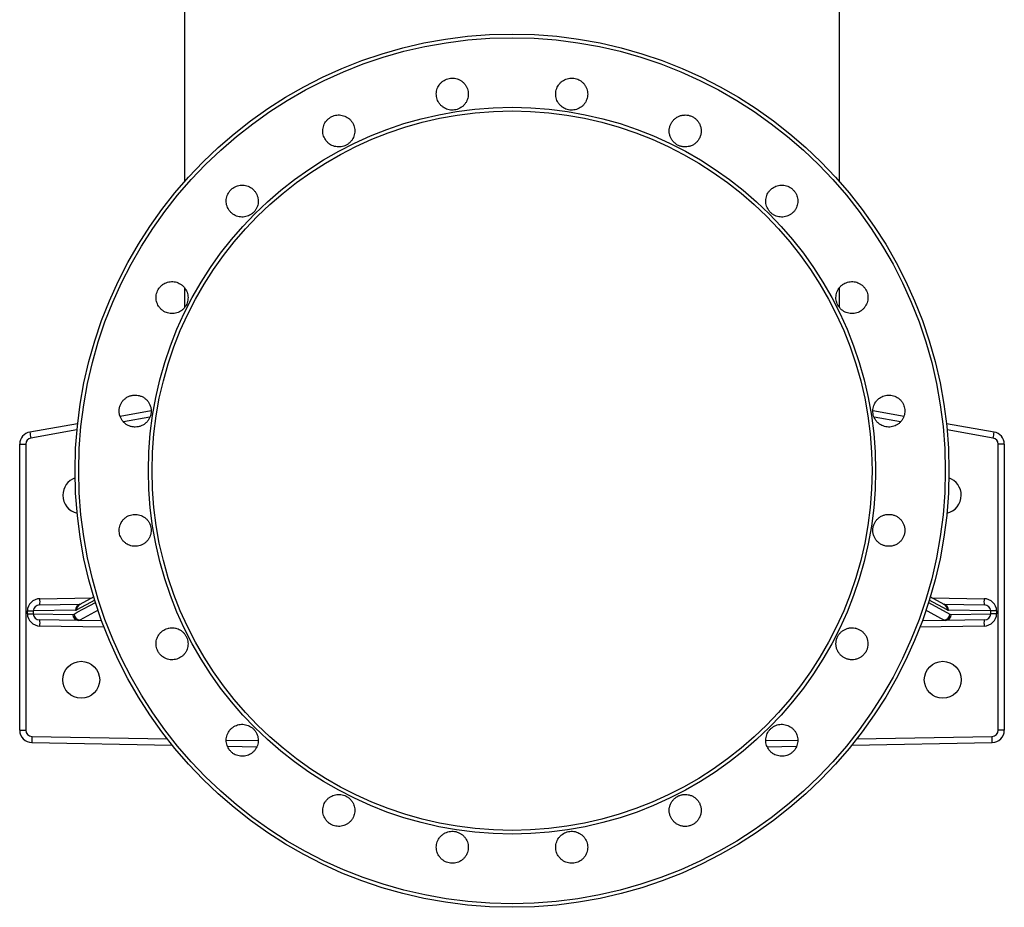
# Model space of a CAD drawing. Header units: millimetres. Extents: x 5387 to 12081, y 1443 to 15453.
# Tile 1 of 27: x 6262 to 10262, y 1443 to 5052. Entities that reach past the tile are written whole.
import ezdxf

# ---------------------------------------------------------------- set-up
doc = ezdxf.new("R2010")
doc.units = ezdxf.units.MM
doc.header["$LTSCALE"] = 5

msp = doc.modelspace()

# ---------------------------------------------------------------- linework, layer by layer
at = {"color": 7, "linetype": 'Continuous', "lineweight": 25}
for p, q in [((6931.6, 5313.4), (6931.6, 4394)), ((9591.6, 4394), (9591.6, 5313.4)), ((6931.6, 3961.8), (6931.6, 3881.4)), ((9591.6, 3882.2), (9591.6, 3962)), ((6669.2, 3440.4), (6795.5, 3462.6)), ((9727.7, 3462.6), (9854.1, 3440.3)), ((6302.9, 3375.8), (6496.9, 3410)), ((10026.2, 3410), (10220.2, 3375.8)), ((6261.6, 3326.5), (6286.1, 3326.5)), ((6261.6, 2163.3), (6261.6, 3326.5)), ((6286.1, 3326.5), (6286.1, 2163.3)), ((10237, 2163.3), (10237, 3326.5)), ((10261.6, 3326.5), (10237, 3326.5)), ((10261.6, 3326.5), (10261.6, 2163.3)), ((6562.4, 2705.3), (6505.5, 2674.4)), ((10017.6, 2674.4), (9960.7, 2705.3)), ((6292.7, 2637.2), (6292.7, 2648.2)), ((6292.7, 2648.2), (6316.4, 2648.2)), ((6488.6, 2651.2), (6316.4, 2648.2)), ((6316.4, 2648.2), (6316.4, 2637.2)), ((6343.8, 2673.2), (6508.6, 2676.1)), ((10014.5, 2676.1), (10179.3, 2673.2)), ((10206.7, 2648.2), (10034.5, 2651.2)), ((10206.7, 2637.2), (10206.7, 2648.2)), ((10230.4, 2648.2), (10206.7, 2648.2)), ((10230.4, 2648.2), (10230.4, 2637.2)), ((6292.7, 2637.2), (6316.4, 2637.2)), ((6316.4, 2637.2), (6477.3, 2634.3)), ((6501, 2609.4), (6343.8, 2612.1)), ((6477.3, 2634.3), (6482.7, 2635.8)), ((6506.4, 2611), (6501, 2609.4)), ((6595.9, 2607.7), (6501, 2609.4)), ((10022.1, 2609.4), (9927.3, 2607.7)), ((10022.1, 2609.4), (10016.7, 2611)), ((10179.3, 2612.1), (10022.1, 2609.4)), ((10040.4, 2635.8), (10045.8, 2634.3)), ((10045.8, 2634.3), (10206.7, 2637.2)), ((10230.4, 2637.2), (10206.7, 2637.2)), ((6261.6, 2163.3), (6286.1, 2163.3)), ((10261.6, 2163.3), (10237, 2163.3)), ((6310.7, 2113.2), (6881.1, 2102.7)), ((7105.2, 2098.5), (7224.8, 2096.3)), ((9298.1, 2096.3), (9417.8, 2098.5)), ((9642, 2102.7), (10212.5, 2113.2))]:
    msp.add_line(p, q, dxfattribs=at)
at = {"color": 8, "linetype": 'Continuous', "lineweight": 25}
for p, q in [((6790.6, 3436.5), (6682.7, 3417.4)), ((9840.4, 3417.4), (9732.4, 3436.5)), ((6494.3, 3384.2), (6306.8, 3351.1)), ((10216.3, 3351.1), (10028.8, 3384.2)), ((6343.8, 2698.2), (6556.1, 2701.9)), ((6566.4, 2692.2), (6493.3, 2652.5)), ((9953.5, 2683), (10040.4, 2635.8)), ((10029.8, 2652.5), (9956.7, 2692.2)), ((9967, 2701.9), (10179.3, 2698.2)), ((6580.2, 2651.1), (6506.4, 2611)), ((6506.4, 2611), (6595.2, 2609.5)), ((9927.9, 2609.5), (10016.7, 2611)), ((6604.4, 2582.6), (6343.8, 2587.1)), ((6897.1, 2577.4), (6866.2, 2578)), ((9657.5, 2578), (9625.8, 2577.4)), ((10179.3, 2587.1), (9918.7, 2582.6)), ((6310.7, 2138.2), (6861, 2128.1)), ((7100.8, 2123.6), (7230.4, 2121.2)), ((9292.8, 2121.2), (9422.5, 2123.6)), ((9662.1, 2128.1), (10212.4, 2138.2))]:
    msp.add_line(p, q, dxfattribs=at)
at = {"color": 8, "linetype": 'Continuous', "lineweight": 25, "flags": 128}
for points in [[(6482.7, 2635.8), (6495.5, 2642.7), (6546.8, 2670.5), (6569.7, 2683)], [(10016.7, 2611), (10003.9, 2618), (9952.6, 2645.8), (9942.9, 2651.1)]]:
    msp.add_lwpolyline(points, dxfattribs=at)
at = {"color": 7, "linetype": 'Continuous', "lineweight": 25}
for centre, radius in [((8261.6, 3218.5), 1775), ((8261.6, 3218.5), 1760.3), ((8261.6, 3218.5), 1477.2), ((8261.6, 3218.5), 1462.5), ((6511.6, 2368.5), 75), ((10011.6, 2368.5), 75)]:
    msp.add_circle(centre, radius, dxfattribs=at)
for centre, radius, start, end in [((6311.6, 3326.5), 50, 100, 180), ((6662.7, 3420.2), 362.5, 187.0419, 190.9825), ((9860.5, 3420.2), 362.5, 349.0175, 352.9581), ((10211.6, 3326.5), 50, 0, 80), ((6311.1, 3326.5), 25, 100, 180), ((10212, 3326.5), 25, 0, 80), ((6511.6, 3118.5), 75, 109.2766, 180), ((10011.6, 3118.5), 75, 0, 70.7234), ((6511.6, 3118.5), 75, 180, 257.2643), ((10011.6, 3118.5), 75, 282.7357, 0), ((5985.6, 2685.7), 358.5, 358.0019, 1.9981), ((10537.5, 2685.7), 358.5, 178.0019, 181.9981), ((5985.6, 2599.6), 358.5, 358.002, 1.998), ((6501.9, 2633.9), 24.6, 178.9683, 268.0115), ((6508.3, 2636.6), 25.6, 181.7996, 265.8302), ((10014.8, 2636.6), 25.6, 274.1698, 358.2004), ((10021.2, 2633.9), 24.6, 271.9885, 1.0317), ((10537.5, 2599.6), 358.5, 178.002, 181.998)]:
    msp.add_arc(centre, radius, start, end, dxfattribs=at)
at = {"color": 8, "linetype": 'Continuous', "lineweight": 25}
for centre, radius, start, end in [((6513.5, 2651.5), 24.8, 103.4938, 180.6718), ((6517.1, 2653.6), 23.8, 119.0226, 182.8171), ((10009.8, 2651.6), 24.7, 359.1039, 76.7305), ((10006, 2653.6), 23.8, 357.1829, 60.9774), ((6654.9, 2125.4), 344.5, 177.861, 182.0194), ((9868.2, 2125.4), 344.5, 357.9806, 2.139)]:
    msp.add_arc(centre, radius, start, end, dxfattribs=at)
at = {"color": 7, "linetype": 'Continuous', "lineweight": 25}
for centre, major_axis, ratio, start_param, end_param in [((6344.7, 2648.2), (52, 0.9), 0.961398, 1.571838, 3.125776), ((10178.4, 2648.2), (52, -0.9), 0.961398, 0.015817, 1.569755), ((6344.3, 2648.2), (27.9, 0.5), 0.897354, 1.571552, 3.12549), ((6488.6, 2776.2), (0.2, 125), 0.267902, 3.146631, 3.286511), ((10034.5, 2776.2), (-0.2, 125), 0.267902, 2.996674, 3.136555), ((10178.8, 2648.2), (27.9, -0.5), 0.897354, 0.016103, 1.57004), ((6344.7, 2637.1), (52, -0.9), 0.961398, 3.15741, 4.711347), ((6344.3, 2637.1), (27.9, -0.5), 0.897354, 3.157695, 4.711633), ((10178.8, 2637.1), (27.9, 0.5), 0.897354, 4.713145, 6.267083), ((10178.4, 2637.1), (52, 0.9), 0.961398, 4.71343, 6.267368), ((6311.6, 2163.3), (-35.3, 35.4), 0.999492, 0.786681, 2.340024), ((6311.1, 2163.3), (-6.7, 24.1), 0.998028, 1.300343, 2.853686), ((10212, 2163.3), (6.7, 24.1), 0.998028, 3.4295, 4.982843), ((10211.6, 2163.3), (35.3, 35.4), 0.999492, 3.943162, 5.496505)]:
    msp.add_ellipse(centre, major_axis=major_axis, ratio=ratio, start_param=start_param, end_param=end_param, dxfattribs=at)
for points, knots in [([(7973.1, 4703.5), (7975.8, 4701), (7981.2, 4696.1), (7990.8, 4690.6), (8001, 4686.6), (8011.8, 4684.5), (8022.8, 4684.2), (8033.7, 4685.7), (8044.2, 4689.1), (8054, 4694.2), (8062.7, 4700.8), (8070.3, 4708.8), (8076.3, 4718), (8080.8, 4728.1), (8083.5, 4738.7), (8084.4, 4749.7), (8083.4, 4760.7), (8080.6, 4771.3), (8076, 4781.3), (8069.9, 4790.5), (8062.3, 4798.4), (8053.4, 4805), (8043.6, 4809.9), (8033.1, 4813.2), (8022.2, 4814.6), (8011.2, 4814.2), (8000.4, 4812), (7990.2, 4808), (7980.8, 4802.3), (7972.4, 4795.1), (7965.4, 4786.6), (7959.9, 4777.1), (7956.1, 4766.8), (7954.1, 4756), (7953.9, 4745), (7955.6, 4734.1), (7959.1, 4723.7), (7964.6, 4713), (7970.1, 4706.9), (7973.1, 4703.5)], [0, 0, 0, 0, 0.026847, 0.053693, 0.08054, 0.107387, 0.13423, 0.161074, 0.187915, 0.214756, 0.241598, 0.26844, 0.295285, 0.32213, 0.348979, 0.375829, 0.402681, 0.429534, 0.456386, 0.483241, 0.510093, 0.536945, 0.563793, 0.590642, 0.617486, 0.644331, 0.671173, 0.698016, 0.724858, 0.7517, 0.778543, 0.805388, 0.832235, 0.859082, 0.885933, 0.912785, 0.939638, 0.966491, 1, 1, 1, 1]), ([(8458, 4703.5), (8460.8, 4701), (8466.2, 4696.1), (8475.7, 4690.6), (8486, 4686.6), (8496.8, 4684.5), (8507.8, 4684.2), (8518.7, 4685.7), (8529.1, 4689.1), (8538.9, 4694.2), (8547.7, 4700.8), (8555.2, 4708.8), (8561.3, 4718), (8565.8, 4728.1), (8568.4, 4738.7), (8569.3, 4749.7), (8568.3, 4760.7), (8565.6, 4771.3), (8561, 4781.3), (8554.8, 4790.5), (8547.2, 4798.4), (8538.4, 4805), (8528.6, 4809.9), (8518, 4813.2), (8507.1, 4814.6), (8496.1, 4814.2), (8485.4, 4812), (8475.1, 4808), (8465.7, 4802.3), (8457.4, 4795.1), (8450.4, 4786.6), (8444.9, 4777.1), (8441.1, 4766.8), (8439, 4755.9), (8438.9, 4744.9), (8440.5, 4734.1), (8444, 4723.6), (8449.5, 4713), (8455, 4706.9), (8458, 4703.5)], [0, 0, 0, 0, 0.026842, 0.053685, 0.080529, 0.107372, 0.134213, 0.161055, 0.187896, 0.214738, 0.241582, 0.268428, 0.295276, 0.322126, 0.348978, 0.375829, 0.402684, 0.429537, 0.45639, 0.483241, 0.510091, 0.536939, 0.563784, 0.590629, 0.617472, 0.644314, 0.671156, 0.697998, 0.724841, 0.751685, 0.778532, 0.80538, 0.83223, 0.859081, 0.885934, 0.912787, 0.939641, 0.966494, 1, 1, 1, 1]), ([(7511.9, 4553.6), (7514.6, 4551.1), (7520, 4546.2), (7529.6, 4540.7), (7539.8, 4536.8), (7550.6, 4534.6), (7561.6, 4534.4), (7572.5, 4535.9), (7583, 4539.3), (7592.8, 4544.3), (7601.5, 4551), (7609.1, 4559), (7615.1, 4568.2), (7619.6, 4578.2), (7622.3, 4588.9), (7623.2, 4599.9), (7622.2, 4610.8), (7619.4, 4621.5), (7614.8, 4631.5), (7608.7, 4640.6), (7601, 4648.5), (7592.2, 4655.1), (7582.4, 4660.1), (7571.9, 4663.3), (7561, 4664.8), (7550, 4664.4), (7539.2, 4662.1), (7529, 4658.1), (7519.6, 4652.4), (7511.2, 4645.2), (7504.2, 4636.8), (7498.7, 4627.2), (7494.9, 4616.9), (7492.9, 4606.1), (7492.7, 4595.1), (7494.4, 4584.2), (7497.9, 4573.8), (7503.4, 4563.2), (7508.9, 4557), (7511.9, 4553.6)], [0, 0, 0, 0, 0.02685, 0.0537, 0.080551, 0.107401, 0.134248, 0.161096, 0.187939, 0.214783, 0.241624, 0.268465, 0.295308, 0.322149, 0.348995, 0.375839, 0.402689, 0.429539, 0.456392, 0.483245, 0.510097, 0.536951, 0.563803, 0.590654, 0.617503, 0.644351, 0.671196, 0.69804, 0.724882, 0.751725, 0.778566, 0.805409, 0.832253, 0.859097, 0.885944, 0.912792, 0.939643, 0.966495, 1, 1, 1, 1]), ([(8919.3, 4553.6), (8922.3, 4550.6), (8925.6, 4547.9), (8930.9, 4544.3), (8932.7, 4543.2), (8936.4, 4541.2), (8938.4, 4540.3), (8944.3, 4537.9), (8948.4, 4536.6), (8954.6, 4535.4), (8956.7, 4535.1), (8961, 4534.6), (8963.1, 4534.5), (8969.5, 4534.5), (8973.7, 4535), (8980, 4536.2), (8982.1, 4536.7), (8986.1, 4538), (8990.1, 4539.4), (8994, 4541.2), (8997.7, 4543.2), (8999.6, 4544.3), (9004.9, 4547.9), (9008.2, 4550.6), (9012.7, 4555), (9014.1, 4556.6), (9016.8, 4559.9), (9018.1, 4561.7), (9021.6, 4567), (9023.6, 4570.7), (9026.1, 4576.6), (9026.8, 4578.6), (9028.1, 4582.7), (9028.6, 4584.8), (9029.8, 4591), (9030.2, 4595.2), (9030.2, 4603.8), (9029.8, 4608), (9028.6, 4614.2), (9028.1, 4616.3), (9026.8, 4620.4), (9026.1, 4622.4), (9023.7, 4628.3), (9021.7, 4632.1), (9018.1, 4637.4), (9016.9, 4639.1), (9014.2, 4642.4), (9012.7, 4644), (9008.2, 4648.5), (9005, 4651.2), (8999.6, 4654.7), (8997.8, 4655.8), (8994, 4657.9), (8990.2, 4659.7), (8986.2, 4661.1), (8982.1, 4662.3), (8980.1, 4662.9), (8973.8, 4664.1), (8969.5, 4664.5), (8963.2, 4664.5), (8961.1, 4664.4), (8956.8, 4664), (8954.7, 4663.7), (8948.4, 4662.5), (8944.4, 4661.3), (8938.5, 4658.8), (8936.5, 4657.9), (8932.8, 4655.9), (8930.9, 4654.8), (8925.6, 4651.3), (8922.4, 4648.6), (8917.8, 4644), (8916.4, 4642.5), (8913.7, 4639.2), (8911.2, 4635.8), (8909, 4632.1), (8907, 4628.4), (8906, 4626.4), (8903.6, 4620.5), (8902.3, 4616.5), (8900.7, 4608.2), (8900.2, 4603.9), (8900.2, 4595.4), (8900.6, 4591.2), (8901.9, 4584.9), (8902.4, 4582.8), (8903.6, 4578.7), (8905.1, 4574.7), (8906.9, 4570.9), (8908.9, 4567.1), (8910, 4565.3), (8913.5, 4559.9), (8916.2, 4556.6), (8919.3, 4553.6)], [0, 0, 0, 0, 0.03125, 0.03125, 0.046875, 0.046875, 0.0625, 0.0625, 0.09375, 0.09375, 0.109375, 0.109375, 0.125, 0.125, 0.15625, 0.15625, 0.171875, 0.171875, 0.1875, 0.203125, 0.203125, 0.21875, 0.21875, 0.25, 0.25, 0.265625, 0.265625, 0.28125, 0.28125, 0.3125, 0.3125, 0.328125, 0.328125, 0.34375, 0.34375, 0.375, 0.375, 0.40625, 0.40625, 0.421875, 0.421875, 0.4375, 0.4375, 0.46875, 0.46875, 0.484375, 0.484375, 0.5, 0.5, 0.53125, 0.53125, 0.546875, 0.546875, 0.5625, 0.578125, 0.578125, 0.59375, 0.59375, 0.625, 0.625, 0.640625, 0.640625, 0.65625, 0.65625, 0.6875, 0.6875, 0.703125, 0.703125, 0.71875, 0.71875, 0.75, 0.75, 0.765625, 0.765625, 0.78125, 0.796875, 0.796875, 0.8125, 0.8125, 0.84375, 0.84375, 0.875, 0.875, 0.90625, 0.90625, 0.921875, 0.921875, 0.9375, 0.953125, 0.953125, 0.96875, 0.96875, 1, 1, 1, 1]), ([(7119.6, 4268.6), (7122.3, 4266.1), (7127.7, 4261.2), (7137.2, 4255.7), (7147.5, 4251.7), (7158.3, 4249.6), (7169.3, 4249.3), (7180.2, 4250.9), (7190.7, 4254.2), (7200.4, 4259.3), (7209.2, 4266), (7216.8, 4274), (7222.8, 4283.1), (7227.3, 4293.2), (7230, 4303.9), (7230.9, 4314.8), (7229.8, 4325.8), (7227.1, 4336.4), (7222.5, 4346.4), (7216.3, 4355.6), (7208.7, 4363.5), (7199.9, 4370.1), (7190.1, 4375), (7179.5, 4378.3), (7168.6, 4379.7), (7157.6, 4379.3), (7146.9, 4377.1), (7136.6, 4373.1), (7127.2, 4367.4), (7118.9, 4360.2), (7111.9, 4351.7), (7106.4, 4342.2), (7102.6, 4331.8), (7100.5, 4321), (7100.4, 4310), (7102, 4299.1), (7105.6, 4288.7), (7111.1, 4278.1), (7116.5, 4272), (7119.6, 4268.6)], [0, 0, 0, 0, 0.026853, 0.053706, 0.080559, 0.107411, 0.134263, 0.161114, 0.187961, 0.214809, 0.241652, 0.268495, 0.295335, 0.322176, 0.349019, 0.375862, 0.402706, 0.429552, 0.456402, 0.483252, 0.510105, 0.536958, 0.563811, 0.590665, 0.617516, 0.644368, 0.671216, 0.698064, 0.724908, 0.751752, 0.778595, 0.805437, 0.832279, 0.85912, 0.885966, 0.912809, 0.939658, 0.966505, 1, 1, 1, 1]), ([(9311.6, 4268.5), (9314.3, 4266.1), (9319.7, 4261.2), (9329.3, 4255.6), (9339.6, 4251.7), (9350.4, 4249.6), (9361.3, 4249.3), (9372.2, 4250.9), (9382.7, 4254.2), (9392.5, 4259.3), (9401.2, 4266), (9408.8, 4274), (9414.8, 4283.2), (9419.3, 4293.2), (9422, 4303.9), (9422.9, 4314.8), (9421.9, 4325.8), (9419.1, 4336.5), (9414.5, 4346.5), (9408.3, 4355.6), (9400.7, 4363.5), (9391.9, 4370.1), (9382.1, 4375), (9371.6, 4378.3), (9360.7, 4379.7), (9349.7, 4379.3), (9338.9, 4377.1), (9328.6, 4373.1), (9319.2, 4367.4), (9310.9, 4360.2), (9303.9, 4351.7), (9298.4, 4342.2), (9294.6, 4331.8), (9292.6, 4321), (9292.4, 4310), (9294.1, 4299.1), (9297.6, 4288.7), (9303.1, 4278.1), (9308.6, 4272), (9311.6, 4268.5)], [0, 0, 0, 0, 0.0268421, 0.0536842, 0.0805261, 0.1073684, 0.1342126, 0.1610567, 0.1879051, 0.2147533, 0.2416049, 0.2684572, 0.295311, 0.3221643, 0.3490164, 0.3758692, 0.4027181, 0.4295685, 0.4564137, 0.4832591, 0.5101012, 0.5369439, 0.5637863, 0.5906276, 0.617471, 0.6443143, 0.6711609, 0.6980075, 0.7248577, 0.7517084, 0.7785616, 0.8054141, 0.8322682, 0.8591216, 0.8859729, 0.9128239, 0.9396707, 0.9665178, 1, 1, 1, 1]), ([(6834.5, 3876.2), (6837.2, 3873.8), (6842.7, 3868.8), (6852.2, 3863.3), (6862.5, 3859.4), (6873.3, 3857.3), (6884.3, 3857), (6895.2, 3858.5), (6905.6, 3861.9), (6915.4, 3867), (6924.2, 3873.6), (6931.7, 3881.6), (6937.8, 3890.8), (6942.2, 3900.9), (6944.9, 3911.6), (6945.8, 3922.5), (6944.8, 3933.5), (6942, 3944.1), (6937.4, 3954.1), (6931.3, 3963.2), (6923.7, 3971.2), (6914.8, 3977.7), (6905, 3982.7), (6894.5, 3986), (6883.6, 3987.4), (6872.6, 3987), (6861.8, 3984.7), (6851.6, 3980.7), (6842.2, 3975), (6833.8, 3967.9), (6826.8, 3959.4), (6821.3, 3949.8), (6817.5, 3939.5), (6815.5, 3928.7), (6815.4, 3917.7), (6817, 3906.8), (6820.5, 3896.4), (6826, 3885.8), (6831.5, 3879.6), (6834.5, 3876.2)], [0, 0, 0, 0, 0.026853, 0.053707, 0.08056, 0.107413, 0.134267, 0.16112, 0.187971, 0.214822, 0.241669, 0.268516, 0.295359, 0.322201, 0.349043, 0.375884, 0.402727, 0.429568, 0.456415, 0.48326, 0.51011, 0.53696, 0.563813, 0.590666, 0.61752, 0.644373, 0.671225, 0.698076, 0.724923, 0.751771, 0.778616, 0.80546, 0.832302, 0.859144, 0.885985, 0.912828, 0.939673, 0.966517, 1, 1, 1, 1]), ([(9596.7, 3876.2), (9599.4, 3873.7), (9604.8, 3868.8), (9614.3, 3863.3), (9624.6, 3859.4), (9635.4, 3857.3), (9646.4, 3857), (9657.3, 3858.5), (9667.8, 3861.9), (9677.5, 3867), (9686.3, 3873.6), (9693.8, 3881.7), (9699.9, 3890.8), (9704.4, 3900.9), (9707, 3911.6), (9707.9, 3922.5), (9706.9, 3933.5), (9704.1, 3944.1), (9699.5, 3954.1), (9693.4, 3963.3), (9685.8, 3971.2), (9676.9, 3977.7), (9667.1, 3982.7), (9656.6, 3986), (9645.7, 3987.4), (9634.7, 3987), (9623.9, 3984.7), (9613.7, 3980.7), (9604.3, 3975), (9595.9, 3967.8), (9588.9, 3959.3), (9583.4, 3949.8), (9579.7, 3939.5), (9577.6, 3928.7), (9577.5, 3917.7), (9579.1, 3906.8), (9582.7, 3896.4), (9588.2, 3885.8), (9593.6, 3879.6), (9596.7, 3876.2)], [0, 0, 0, 0, 0.026845, 0.05369, 0.080535, 0.10738, 0.134228, 0.161076, 0.187928, 0.21478, 0.241633, 0.268487, 0.29534, 0.322192, 0.349042, 0.375891, 0.402737, 0.429583, 0.456426, 0.483268, 0.51011, 0.536952, 0.563795, 0.590638, 0.617485, 0.644331, 0.671182, 0.698032, 0.724885, 0.751737, 0.77859, 0.805444, 0.832296, 0.859147, 0.885994, 0.912842, 0.939684, 0.966528, 1, 1, 1, 1]), ([(6684.7, 3415), (6687.7, 3412), (6691, 3409.3), (6696.3, 3405.7), (6698.1, 3404.7), (6701.9, 3402.6), (6703.8, 3401.7), (6709.7, 3399.3), (6713.8, 3398), (6720, 3396.8), (6722.1, 3396.5), (6726.4, 3396.1), (6728.5, 3396), (6734.9, 3396), (6739.1, 3396.4), (6745.4, 3397.6), (6747.5, 3398.1), (6751.5, 3399.4), (6755.5, 3400.8), (6759.4, 3402.6), (6763.1, 3404.6), (6765, 3405.7), (6770.3, 3409.3), (6773.6, 3412), (6778.1, 3416.5), (6779.5, 3418), (6782.2, 3421.3), (6783.5, 3423.1), (6787, 3428.4), (6789, 3432.1), (6791.5, 3438), (6792.2, 3440), (6793.5, 3444.1), (6794, 3446.2), (6795.2, 3452.4), (6795.6, 3456.6), (6795.6, 3465.2), (6795.2, 3469.4), (6794, 3475.7), (6793.5, 3477.7), (6792.2, 3481.8), (6791.5, 3483.8), (6789.1, 3489.7), (6787.1, 3493.5), (6783.5, 3498.8), (6782.3, 3500.5), (6779.5, 3503.8), (6778.1, 3505.4), (6773.6, 3509.9), (6770.4, 3512.6), (6765, 3516.2), (6763.2, 3517.3), (6759.4, 3519.3), (6755.6, 3521.1), (6751.6, 3522.5), (6747.5, 3523.8), (6745.5, 3524.3), (6739.2, 3525.5), (6734.9, 3526), (6728.6, 3526), (6726.5, 3525.9), (6722.2, 3525.4), (6720.1, 3525.1), (6713.8, 3523.9), (6709.8, 3522.7), (6703.9, 3520.2), (6701.9, 3519.3), (6698.2, 3517.3), (6696.3, 3516.2), (6691, 3512.7), (6687.8, 3510), (6683.2, 3505.5), (6681.8, 3503.9), (6679.1, 3500.6), (6676.5, 3497.2), (6674.4, 3493.6), (6672.3, 3489.8), (6671.4, 3487.9), (6669, 3481.9), (6667.7, 3477.9), (6666.1, 3469.6), (6665.6, 3465.3), (6665.6, 3456.8), (6666, 3452.6), (6667.3, 3446.3), (6667.8, 3444.2), (6669, 3440.1), (6670.5, 3436.1), (6672.3, 3432.3), (6674.3, 3428.5), (6675.4, 3426.7), (6678.9, 3421.3), (6681.6, 3418), (6684.7, 3415)], [0, 0, 0, 0, 0.03125, 0.03125, 0.046875, 0.046875, 0.0625, 0.0625, 0.09375, 0.09375, 0.109375, 0.109375, 0.125, 0.125, 0.15625, 0.15625, 0.171875, 0.171875, 0.1875, 0.203125, 0.203125, 0.21875, 0.21875, 0.25, 0.25, 0.265625, 0.265625, 0.28125, 0.28125, 0.3125, 0.3125, 0.328125, 0.328125, 0.34375, 0.34375, 0.375, 0.375, 0.40625, 0.40625, 0.421875, 0.421875, 0.4375, 0.4375, 0.46875, 0.46875, 0.484375, 0.484375, 0.5, 0.5, 0.53125, 0.53125, 0.546875, 0.546875, 0.5625, 0.578125, 0.578125, 0.59375, 0.59375, 0.625, 0.625, 0.640625, 0.640625, 0.65625, 0.65625, 0.6875, 0.6875, 0.703125, 0.703125, 0.71875, 0.71875, 0.75, 0.75, 0.765625, 0.765625, 0.78125, 0.796875, 0.796875, 0.8125, 0.8125, 0.84375, 0.84375, 0.875, 0.875, 0.90625, 0.90625, 0.921875, 0.921875, 0.9375, 0.953125, 0.953125, 0.96875, 0.96875, 1, 1, 1, 1]), ([(9746.5, 3415), (9749.2, 3412.5), (9754.7, 3407.6), (9764.2, 3402.1), (9774.5, 3398.2), (9785.3, 3396), (9796.3, 3395.8), (9807.2, 3397.3), (9817.6, 3400.7), (9827.4, 3405.8), (9836.2, 3412.4), (9843.7, 3420.5), (9849.8, 3429.6), (9854.2, 3439.7), (9856.9, 3450.4), (9857.8, 3461.3), (9856.8, 3472.3), (9854, 3482.9), (9849.4, 3492.9), (9843.2, 3502.1), (9835.6, 3510), (9826.8, 3516.5), (9816.9, 3521.5), (9806.4, 3524.8), (9795.5, 3526.2), (9784.5, 3525.8), (9773.8, 3523.5), (9763.5, 3519.5), (9754.1, 3513.8), (9745.8, 3506.6), (9738.8, 3498.1), (9733.3, 3488.6), (9729.5, 3478.2), (9727.5, 3467.4), (9727.3, 3456.4), (9729, 3445.6), (9732.5, 3435.1), (9738, 3424.6), (9743.5, 3418.4), (9746.5, 3415)], [0, 0, 0, 0, 0.0268488, 0.053698, 0.0805467, 0.1073957, 0.134247, 0.1610987, 0.1879523, 0.2148061, 0.2416589, 0.268511, 0.2953607, 0.3222109, 0.3490566, 0.3759033, 0.4027461, 0.4295886, 0.4564311, 0.4832728, 0.5101152, 0.5369583, 0.5638043, 0.5906506, 0.6175007, 0.6443506, 0.6712037, 0.6980564, 0.7249095, 0.7517635, 0.7786146, 0.8054657, 0.8323144, 0.8591611, 0.8860056, 0.9128485, 0.9396895, 0.9665315, 1, 1, 1, 1]), ([(6684.7, 2930.1), (6687.4, 2927.6), (6692.8, 2922.7), (6702.4, 2917.2), (6712.6, 2913.2), (6723.4, 2911.1), (6734.4, 2910.8), (6745.3, 2912.4), (6755.8, 2915.8), (6765.6, 2920.8), (6774.3, 2927.5), (6781.9, 2935.5), (6787.9, 2944.7), (6792.4, 2954.7), (6795.1, 2965.4), (6795.9, 2976.4), (6794.9, 2987.3), (6792.1, 2998), (6787.6, 3008), (6781.4, 3017.1), (6773.8, 3025), (6765, 3031.6), (6755.1, 3036.5), (6744.6, 3039.8), (6733.7, 3041.2), (6722.7, 3040.8), (6712, 3038.6), (6701.7, 3034.6), (6692.3, 3028.9), (6684, 3021.7), (6677, 3013.2), (6671.5, 3003.7), (6667.7, 2993.3), (6665.6, 2982.5), (6665.5, 2971.5), (6667.2, 2960.6), (6670.7, 2950.2), (6676.2, 2939.6), (6681.6, 2933.5), (6684.7, 2930.1)], [0, 0, 0, 0, 0.026849, 0.053697, 0.080545, 0.107394, 0.134245, 0.161096, 0.187949, 0.214803, 0.241656, 0.268509, 0.295359, 0.32221, 0.349057, 0.375903, 0.402744, 0.429587, 0.456428, 0.48327, 0.510113, 0.536955, 0.563801, 0.590648, 0.617498, 0.644349, 0.671202, 0.698055, 0.724908, 0.751762, 0.778613, 0.805464, 0.83231, 0.859157, 0.886002, 0.912846, 0.939687, 0.966529, 1, 1, 1, 1]), ([(9746.5, 2930), (9749.6, 2927), (9752.8, 2924.3), (9758.1, 2920.8), (9760, 2919.7), (9763.7, 2917.7), (9765.7, 2916.8), (9771.6, 2914.3), (9775.6, 2913.1), (9781.9, 2911.8), (9784, 2911.5), (9788.3, 2911.1), (9790.4, 2911), (9796.7, 2911), (9801, 2911.4), (9807.2, 2912.7), (9809.3, 2913.2), (9813.4, 2914.4), (9817.4, 2915.9), (9821.2, 2917.7), (9825, 2919.7), (9826.8, 2920.8), (9832.2, 2924.4), (9835.4, 2927), (9839.9, 2931.5), (9841.4, 2933.1), (9844.1, 2936.4), (9845.3, 2938.1), (9848.9, 2943.4), (9850.9, 2947.2), (9853.3, 2953.1), (9854.1, 2955.1), (9855.3, 2959.2), (9855.8, 2961.3), (9857, 2967.5), (9857.5, 2971.7), (9857.5, 2980.3), (9857, 2984.5), (9855.8, 2990.8), (9855.3, 2992.8), (9854.1, 2996.9), (9853.3, 2998.9), (9850.9, 3004.8), (9848.9, 3008.6), (9845.4, 3013.9), (9844.1, 3015.6), (9841.4, 3018.9), (9839.9, 3020.5), (9835.4, 3025), (9832.2, 3027.7), (9826.8, 3031.2), (9825, 3032.3), (9821.2, 3034.3), (9817.4, 3036.2), (9813.4, 3037.6), (9809.3, 3038.8), (9807.3, 3039.3), (9801, 3040.6), (9796.7, 3041), (9790.4, 3041), (9788.3, 3040.9), (9784, 3040.5), (9781.9, 3040.2), (9775.6, 3038.9), (9771.6, 3037.7), (9765.7, 3035.3), (9763.7, 3034.4), (9760, 3032.3), (9758.1, 3031.2), (9752.9, 3027.7), (9749.6, 3025), (9745, 3020.5), (9743.6, 3018.9), (9740.9, 3015.6), (9738.4, 3012.2), (9736.2, 3008.6), (9734.2, 3004.8), (9733.2, 3002.9), (9730.8, 2997), (9729.6, 2992.9), (9727.9, 2984.6), (9727.5, 2980.3), (9727.5, 2971.8), (9727.9, 2967.6), (9729.1, 2961.3), (9729.6, 2959.2), (9730.9, 2955.1), (9732.3, 2951.1), (9734.1, 2947.3), (9736.1, 2943.6), (9737.2, 2941.7), (9740.8, 2936.4), (9743.5, 2933.1), (9746.5, 2930)], [0, 0, 0, 0, 0.03125, 0.03125, 0.046875, 0.046875, 0.0625, 0.0625, 0.09375, 0.09375, 0.109375, 0.109375, 0.125, 0.125, 0.15625, 0.15625, 0.171875, 0.171875, 0.1875, 0.203125, 0.203125, 0.21875, 0.21875, 0.25, 0.25, 0.265625, 0.265625, 0.28125, 0.28125, 0.3125, 0.3125, 0.328125, 0.328125, 0.34375, 0.34375, 0.375, 0.375, 0.40625, 0.40625, 0.421875, 0.421875, 0.4375, 0.4375, 0.46875, 0.46875, 0.484375, 0.484375, 0.5, 0.5, 0.53125, 0.53125, 0.546875, 0.546875, 0.5625, 0.578125, 0.578125, 0.59375, 0.59375, 0.625, 0.625, 0.640625, 0.640625, 0.65625, 0.65625, 0.6875, 0.6875, 0.703125, 0.703125, 0.71875, 0.71875, 0.75, 0.75, 0.765625, 0.765625, 0.78125, 0.796875, 0.796875, 0.8125, 0.8125, 0.84375, 0.84375, 0.875, 0.875, 0.90625, 0.90625, 0.921875, 0.921875, 0.9375, 0.953125, 0.953125, 0.96875, 0.96875, 1, 1, 1, 1]), ([(6834.5, 2468.8), (6837.2, 2466.4), (6842.7, 2461.5), (6852.2, 2455.9), (6862.5, 2452), (6873.3, 2449.9), (6884.3, 2449.6), (6895.2, 2451.2), (6905.6, 2454.5), (6915.4, 2459.6), (6924.2, 2466.3), (6931.7, 2474.3), (6937.8, 2483.5), (6942.2, 2493.5), (6944.9, 2504.2), (6945.8, 2515.2), (6944.8, 2526.1), (6942, 2536.8), (6937.4, 2546.8), (6931.3, 2555.9), (6923.6, 2563.8), (6914.8, 2570.4), (6905, 2575.3), (6894.5, 2578.6), (6883.6, 2580), (6872.6, 2579.6), (6861.8, 2577.4), (6851.6, 2573.4), (6842.2, 2567.7), (6833.8, 2560.5), (6826.8, 2552), (6821.3, 2542.5), (6817.5, 2532.1), (6815.5, 2521.3), (6815.4, 2510.3), (6817, 2499.4), (6820.5, 2489), (6826, 2478.4), (6831.5, 2472.3), (6834.5, 2468.8)], [0, 0, 0, 0, 0.026845, 0.05369, 0.080535, 0.10738, 0.134227, 0.161075, 0.187926, 0.214777, 0.241631, 0.268484, 0.295337, 0.32219, 0.34904, 0.37589, 0.402737, 0.429583, 0.456425, 0.483268, 0.510109, 0.53695, 0.563792, 0.590635, 0.617482, 0.644329, 0.67118, 0.698031, 0.724883, 0.751737, 0.77859, 0.805443, 0.832295, 0.859145, 0.885991, 0.912839, 0.939682, 0.966526, 1, 1, 1, 1]), ([(9596.7, 2468.8), (9599.7, 2465.8), (9603, 2463.1), (9608.3, 2459.6), (9610.1, 2458.5), (9613.9, 2456.5), (9615.8, 2455.5), (9621.7, 2453.1), (9625.8, 2451.9), (9632, 2450.6), (9634.1, 2450.3), (9638.4, 2449.9), (9640.5, 2449.8), (9646.9, 2449.8), (9651.1, 2450.2), (9657.4, 2451.5), (9659.5, 2452), (9663.5, 2453.2), (9667.5, 2454.7), (9671.4, 2456.5), (9675.1, 2458.5), (9677, 2459.6), (9682.3, 2463.1), (9685.6, 2465.8), (9690.1, 2470.3), (9691.5, 2471.9), (9694.2, 2475.2), (9695.5, 2476.9), (9699, 2482.2), (9701, 2486), (9703.5, 2491.9), (9704.2, 2493.9), (9705.4, 2498), (9706, 2500), (9707.2, 2506.3), (9707.6, 2510.5), (9707.6, 2519.1), (9707.2, 2523.3), (9706, 2529.5), (9705.4, 2531.6), (9704.2, 2535.7), (9703.5, 2537.7), (9701, 2543.6), (9699, 2547.4), (9695.5, 2552.7), (9694.2, 2554.4), (9691.5, 2557.7), (9690.1, 2559.3), (9685.6, 2563.8), (9682.3, 2566.5), (9677, 2570), (9675.1, 2571.1), (9671.4, 2573.1), (9667.5, 2574.9), (9663.6, 2576.4), (9659.5, 2577.6), (9657.4, 2578.1), (9651.1, 2579.4), (9646.9, 2579.8), (9640.5, 2579.8), (9638.4, 2579.7), (9634.2, 2579.3), (9632, 2579), (9625.8, 2577.7), (9621.7, 2576.5), (9615.8, 2574.1), (9613.9, 2573.1), (9610.1, 2571.1), (9608.3, 2570), (9603, 2566.5), (9599.7, 2563.8), (9595.2, 2559.3), (9593.7, 2557.7), (9591, 2554.4), (9588.5, 2551), (9586.3, 2547.4), (9584.3, 2543.6), (9583.4, 2541.7), (9580.9, 2535.8), (9579.7, 2531.7), (9578, 2523.4), (9577.6, 2519.1), (9577.6, 2510.6), (9578, 2506.4), (9579.3, 2500.1), (9579.8, 2498), (9581, 2493.9), (9582.4, 2489.9), (9584.3, 2486.1), (9586.3, 2482.3), (9587.4, 2480.5), (9590.9, 2475.2), (9593.6, 2471.9), (9596.7, 2468.8)], [0, 0, 0, 0, 0.03125, 0.03125, 0.046875, 0.046875, 0.0625, 0.0625, 0.09375, 0.09375, 0.109375, 0.109375, 0.125, 0.125, 0.15625, 0.15625, 0.171875, 0.171875, 0.1875, 0.203125, 0.203125, 0.21875, 0.21875, 0.25, 0.25, 0.265625, 0.265625, 0.28125, 0.28125, 0.3125, 0.3125, 0.328125, 0.328125, 0.34375, 0.34375, 0.375, 0.375, 0.40625, 0.40625, 0.421875, 0.421875, 0.4375, 0.4375, 0.46875, 0.46875, 0.484375, 0.484375, 0.5, 0.5, 0.53125, 0.53125, 0.546875, 0.546875, 0.5625, 0.578125, 0.578125, 0.59375, 0.59375, 0.625, 0.625, 0.640625, 0.640625, 0.65625, 0.65625, 0.6875, 0.6875, 0.703125, 0.703125, 0.71875, 0.71875, 0.75, 0.75, 0.765625, 0.765625, 0.78125, 0.796875, 0.796875, 0.8125, 0.8125, 0.84375, 0.84375, 0.875, 0.875, 0.90625, 0.90625, 0.921875, 0.921875, 0.9375, 0.953125, 0.953125, 0.96875, 0.96875, 1, 1, 1, 1]), ([(7119.6, 2076.5), (7122.3, 2074.1), (7127.7, 2069.1), (7137.3, 2063.6), (7147.5, 2059.7), (7158.3, 2057.6), (7169.3, 2057.3), (7180.2, 2058.8), (7190.7, 2062.2), (7200.5, 2067.3), (7209.2, 2073.9), (7216.8, 2081.9), (7222.8, 2091.1), (7227.3, 2101.2), (7230, 2111.9), (7230.9, 2122.8), (7229.8, 2133.8), (7227.1, 2144.4), (7222.5, 2154.4), (7216.3, 2163.5), (7208.7, 2171.5), (7199.9, 2178), (7190, 2183), (7179.5, 2186.3), (7168.6, 2187.7), (7157.6, 2187.3), (7146.9, 2185), (7136.6, 2181), (7127.2, 2175.3), (7118.9, 2168.2), (7111.9, 2159.7), (7106.4, 2150.1), (7102.6, 2139.8), (7100.5, 2129), (7100.4, 2118), (7102.1, 2107.1), (7105.6, 2096.7), (7111.1, 2086.1), (7116.5, 2079.9), (7119.6, 2076.5)], [0, 0, 0, 0, 0.026843, 0.053686, 0.080529, 0.107371, 0.134215, 0.161059, 0.187908, 0.214754, 0.241607, 0.268458, 0.295312, 0.322166, 0.349018, 0.375871, 0.40272, 0.429571, 0.456416, 0.483262, 0.510104, 0.536946, 0.563788, 0.590629, 0.617472, 0.644315, 0.671162, 0.698009, 0.72486, 0.751711, 0.778564, 0.805418, 0.83227, 0.859123, 0.885974, 0.912825, 0.939672, 0.966518, 1, 1, 1, 1]), ([(9311.6, 2076.5), (9314.3, 2074), (9319.8, 2069.1), (9329.3, 2063.6), (9339.6, 2059.7), (9350.4, 2057.6), (9361.4, 2057.3), (9372.3, 2058.8), (9382.7, 2062.2), (9392.5, 2067.3), (9401.3, 2074), (9408.8, 2082), (9414.9, 2091.1), (9419.3, 2101.2), (9422, 2111.9), (9422.9, 2122.8), (9421.9, 2133.8), (9419.1, 2144.4), (9414.5, 2154.4), (9408.3, 2163.6), (9400.7, 2171.5), (9391.9, 2178), (9382, 2183), (9371.5, 2186.3), (9360.6, 2187.7), (9349.6, 2187.3), (9338.9, 2185), (9328.6, 2181), (9319.2, 2175.3), (9310.9, 2168.1), (9303.9, 2159.6), (9298.4, 2150.1), (9294.6, 2139.8), (9292.6, 2129), (9292.4, 2118), (9294.1, 2107.1), (9297.6, 2096.7), (9303.1, 2086.1), (9308.6, 2079.9), (9311.6, 2076.5)], [0, 0, 0, 0, 0.026852, 0.053704, 0.080557, 0.107409, 0.13426, 0.16111, 0.187957, 0.214804, 0.241648, 0.268491, 0.295332, 0.322174, 0.349017, 0.375859, 0.402705, 0.429551, 0.456399, 0.483248, 0.510101, 0.536953, 0.563807, 0.59066, 0.617513, 0.644365, 0.671213, 0.698062, 0.724906, 0.75175, 0.778592, 0.805433, 0.832274, 0.859117, 0.885961, 0.912805, 0.939654, 0.966501, 1, 1, 1, 1]), ([(7511.9, 1791.5), (7514.6, 1789), (7520, 1784.1), (7529.6, 1778.6), (7539.9, 1774.7), (7550.6, 1772.5), (7561.6, 1772.2), (7572.5, 1773.8), (7583, 1777.2), (7592.8, 1782.2), (7601.5, 1788.9), (7609.1, 1796.9), (7615.1, 1806.1), (7619.6, 1816.1), (7622.3, 1826.8), (7623.2, 1837.8), (7622.2, 1848.7), (7619.4, 1859.4), (7614.8, 1869.4), (7608.7, 1878.5), (7601, 1886.4), (7592.2, 1893), (7582.4, 1897.9), (7571.9, 1901.2), (7561, 1902.6), (7550, 1902.3), (7539.2, 1900), (7529, 1896), (7519.5, 1890.3), (7511.2, 1883.1), (7504.2, 1874.6), (7498.7, 1865.1), (7494.9, 1854.8), (7492.9, 1843.9), (7492.7, 1832.9), (7494.4, 1822.1), (7497.9, 1811.6), (7503.4, 1801), (7508.9, 1794.9), (7511.9, 1791.5)], [0, 0, 0, 0, 0.026843, 0.053685, 0.080526, 0.107368, 0.134211, 0.161052, 0.187898, 0.214742, 0.241589, 0.268439, 0.295289, 0.322142, 0.348995, 0.375849, 0.402701, 0.429555, 0.456403, 0.483253, 0.510098, 0.536945, 0.563786, 0.590628, 0.617469, 0.64431, 0.671154, 0.697997, 0.724845, 0.751692, 0.778543, 0.805393, 0.832247, 0.8591, 0.885954, 0.912808, 0.939659, 0.966506, 1, 1, 1, 1]), ([(8919.3, 1791.5), (8922.3, 1788.4), (8925.6, 1785.7), (8930.9, 1782.2), (8932.7, 1781.1), (8936.5, 1779.1), (8938.4, 1778.2), (8944.3, 1775.7), (8948.4, 1774.5), (8954.6, 1773.3), (8956.7, 1772.9), (8961, 1772.5), (8963.1, 1772.4), (8969.5, 1772.4), (8973.7, 1772.8), (8980, 1774.1), (8982.1, 1774.6), (8986.2, 1775.8), (8990.2, 1777.3), (8994, 1779.1), (8997.7, 1781.1), (8999.6, 1782.2), (9004.9, 1785.8), (9008.2, 1788.5), (9012.7, 1792.9), (9014.1, 1794.5), (9016.8, 1797.8), (9018.1, 1799.6), (9021.7, 1804.9), (9023.6, 1808.6), (9026.1, 1814.5), (9026.8, 1816.5), (9028.1, 1820.6), (9028.6, 1822.7), (9029.8, 1828.9), (9030.2, 1833.1), (9030.2, 1841.7), (9029.8, 1845.9), (9028.6, 1852.2), (9028.1, 1854.2), (9026.8, 1858.3), (9026.1, 1860.3), (9023.7, 1866.2), (9021.7, 1870), (9018.1, 1875.3), (9016.9, 1877), (9014.1, 1880.3), (9012.7, 1881.9), (9008.2, 1886.4), (9004.9, 1889.1), (8999.6, 1892.6), (8997.8, 1893.7), (8994, 1895.7), (8990.2, 1897.6), (8986.2, 1899), (8982.1, 1900.2), (8980, 1900.8), (8973.7, 1902), (8969.5, 1902.4), (8963.2, 1902.4), (8961, 1902.3), (8956.8, 1901.9), (8954.7, 1901.6), (8948.4, 1900.3), (8944.4, 1899.1), (8938.5, 1896.7), (8936.5, 1895.8), (8932.7, 1893.8), (8930.9, 1892.7), (8925.6, 1889.1), (8922.3, 1886.4), (8917.8, 1881.9), (8916.4, 1880.3), (8913.7, 1877), (8911.1, 1873.6), (8908.9, 1870), (8906.9, 1866.2), (8906, 1864.3), (8903.6, 1858.4), (8902.3, 1854.3), (8900.7, 1846), (8900.2, 1841.7), (8900.2, 1833.2), (8900.6, 1829), (8901.9, 1822.7), (8902.4, 1820.6), (8903.6, 1816.6), (8905.1, 1812.6), (8906.9, 1808.7), (8908.9, 1805), (8910, 1803.1), (8913.5, 1797.8), (8916.2, 1794.5), (8919.3, 1791.5)], [0, 0, 0, 0, 0.03125, 0.03125, 0.046875, 0.046875, 0.0625, 0.0625, 0.09375, 0.09375, 0.109375, 0.109375, 0.125, 0.125, 0.15625, 0.15625, 0.171875, 0.171875, 0.1875, 0.203125, 0.203125, 0.21875, 0.21875, 0.25, 0.25, 0.265625, 0.265625, 0.28125, 0.28125, 0.3125, 0.3125, 0.328125, 0.328125, 0.34375, 0.34375, 0.375, 0.375, 0.40625, 0.40625, 0.421875, 0.421875, 0.4375, 0.4375, 0.46875, 0.46875, 0.484375, 0.484375, 0.5, 0.5, 0.53125, 0.53125, 0.546875, 0.546875, 0.5625, 0.578125, 0.578125, 0.59375, 0.59375, 0.625, 0.625, 0.640625, 0.640625, 0.65625, 0.65625, 0.6875, 0.6875, 0.703125, 0.703125, 0.71875, 0.71875, 0.75, 0.75, 0.765625, 0.765625, 0.78125, 0.796875, 0.796875, 0.8125, 0.8125, 0.84375, 0.84375, 0.875, 0.875, 0.90625, 0.90625, 0.921875, 0.921875, 0.9375, 0.953125, 0.953125, 0.96875, 0.96875, 1, 1, 1, 1]), ([(7973.1, 1641.6), (7975.8, 1639.1), (7981.3, 1634.2), (7990.8, 1628.7), (8001.1, 1624.8), (8011.9, 1622.7), (8022.9, 1622.4), (8033.8, 1623.9), (8044.2, 1627.3), (8054, 1632.4), (8062.8, 1639), (8070.3, 1647), (8076.4, 1656.2), (8080.8, 1666.3), (8083.5, 1676.9), (8084.4, 1687.9), (8083.4, 1698.9), (8080.6, 1709.5), (8076, 1719.5), (8069.9, 1728.6), (8062.2, 1736.6), (8053.4, 1743.1), (8043.6, 1748.1), (8033.1, 1751.4), (8022.2, 1752.8), (8011.2, 1752.4), (8000.4, 1750.1), (7990.2, 1746.1), (7980.7, 1740.4), (7972.4, 1733.3), (7965.4, 1724.8), (7959.9, 1715.2), (7956.1, 1704.9), (7954.1, 1694.1), (7953.9, 1683.1), (7955.6, 1672.2), (7959.1, 1661.8), (7964.6, 1651.2), (7970.1, 1645), (7973.1, 1641.6)], [0, 0, 0, 0, 0.026843, 0.053686, 0.080529, 0.107373, 0.134215, 0.161057, 0.187899, 0.214741, 0.241586, 0.268431, 0.295278, 0.322127, 0.34898, 0.375832, 0.402684, 0.429539, 0.456391, 0.483243, 0.510092, 0.536942, 0.563787, 0.590632, 0.617474, 0.644316, 0.671157, 0.697998, 0.724841, 0.751685, 0.778532, 0.80538, 0.832231, 0.859085, 0.885936, 0.912792, 0.939643, 0.966497, 1, 1, 1, 1]), ([(8458.1, 1641.6), (8460.8, 1639.1), (8466.2, 1634.2), (8475.8, 1628.7), (8486, 1624.8), (8496.8, 1622.7), (8507.8, 1622.4), (8518.7, 1623.9), (8529.2, 1627.3), (8538.9, 1632.4), (8547.7, 1639), (8555.2, 1647), (8561.3, 1656.2), (8565.8, 1666.3), (8568.5, 1676.9), (8569.3, 1687.9), (8568.3, 1698.9), (8565.5, 1709.5), (8561, 1719.5), (8554.8, 1728.6), (8547.2, 1736.6), (8538.3, 1743.1), (8528.5, 1748.1), (8518, 1751.4), (8507.1, 1752.8), (8496.1, 1752.4), (8485.3, 1750.1), (8475.1, 1746.1), (8465.7, 1740.4), (8457.3, 1733.3), (8450.4, 1724.8), (8444.9, 1715.2), (8441.1, 1704.9), (8439, 1694.1), (8438.9, 1683.1), (8440.5, 1672.2), (8444.1, 1661.8), (8449.6, 1651.2), (8455, 1645), (8458.1, 1641.6)], [0, 0, 0, 0, 0.026846, 0.053693, 0.080539, 0.107385, 0.134229, 0.161073, 0.187915, 0.214757, 0.241599, 0.268442, 0.295285, 0.322129, 0.34898, 0.375829, 0.402679, 0.429532, 0.456385, 0.483238, 0.510092, 0.536944, 0.563793, 0.590642, 0.617487, 0.644332, 0.671174, 0.698016, 0.724857, 0.7517, 0.778542, 0.805387, 0.832233, 0.859083, 0.885935, 0.912785, 0.93964, 0.966493, 1, 1, 1, 1])]:
    msp.add_open_spline(points, degree=3, knots=knots, dxfattribs=at)

doc.saveas('drawing.dxf')
